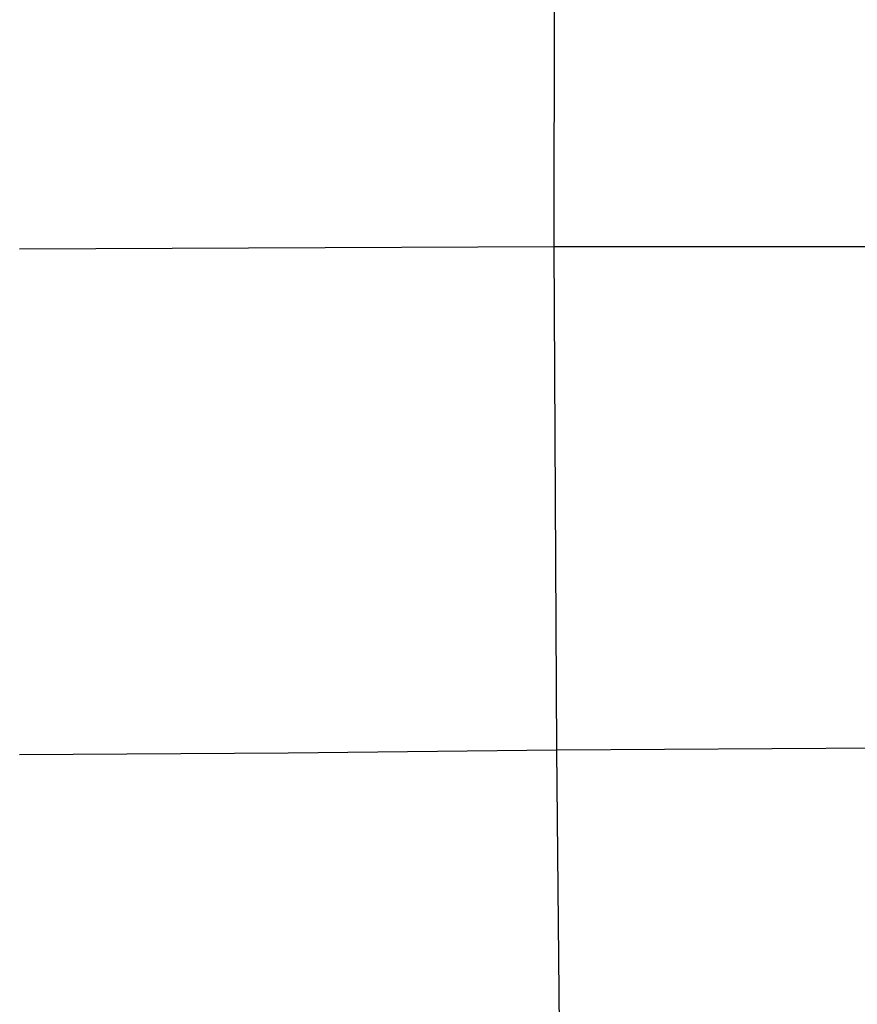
# Model space of a CAD drawing. Extents: x -919 to -345, y -585 to -19.
# Tile 87 of 123: x -632 to -539, y -251 to -142. Entities that reach past the tile are written whole.
import ezdxf

# ---------------------------------------------------------------- set-up
doc = ezdxf.new("R2010")
doc.units = 0
doc.layers.add('IMBOTT_SEDU', color=139, linetype='CONTINUOUS')
doc.layers.add('TELAIO', color=3, linetype='CONTINUOUS')

msp = doc.modelspace()

# ---------------------------------------------------------------- linework, layer by layer
at = {"layer": 'IMBOTT_SEDU'}
for p, q in [((-572.37, -166.82, -7.41), (-572.33, -116.78, -11.24)), ((-572.37, -166.82, -7.41), (-631.97, -167.11, -6.37)), ((-572.09, -222.92, -4.17), (-572.37, -166.82, -7.41)), ((-482.75, -166.89, -11.37), (-572.37, -166.82, -7.41)), ((-512.36, -222.56, -7.09), (-572.09, -222.92, -4.17)), ((-602.02, -223.27, -3.3), (-631.97, -223.44, -2.98)), ((-572.09, -222.92, -4.17), (-602.02, -223.27, -3.3)), ((-571.53, -279.42, -2.17), (-572.09, -222.92, -4.17))]:
    msp.add_line(p, q, dxfattribs=at)
at = {"layer": 'TELAIO', "extrusion": (1.21317e-15, -0.04013, 0.999194)}
msp.add_arc((-631.95, -357.63, 226.07), 291.85, 90, 147.8623, dxfattribs=at)
at = {"layer": 'TELAIO', "extrusion": (-1.27117e-16, -0.04013, 0.999194)}
msp.add_arc((-631.95, -357.63, 226.16), 291.86, 32.1377, 90, dxfattribs=at)
at = {"layer": 'TELAIO', "extrusion": (7.91272e-16, -0.04013, 0.999194)}
msp.add_arc((-631.95, -357.63, 231.27), 287.06, 90, 147.8623, dxfattribs=at)
at = {"layer": 'TELAIO', "extrusion": (9.99739e-16, -0.04013, 0.999194)}
msp.add_arc((-631.95, -357.63, 221.27), 286.66, 90, 147.8623, dxfattribs=at)
at = {"layer": 'TELAIO', "extrusion": (1.28822e-16, -0.04013, 0.999194)}
msp.add_arc((-631.95, -357.63, 221.27), 286.75, 32.1377, 90, dxfattribs=at)
at = {"layer": 'TELAIO', "extrusion": (-1.02904e-16, -0.04013, 0.999194)}
msp.add_arc((-631.95, -357.63, 231.27), 286.96, 32.1377, 90, dxfattribs=at)
at = {"layer": 'TELAIO', "extrusion": (1.21182e-15, -0.04013, 0.999194)}
msp.add_arc((-631.95, -357.63, 226.47), 281.86, 90, 147.8623, dxfattribs=at)
at = {"layer": 'TELAIO', "extrusion": (-3.0222e-16, -0.04013, 0.999194)}
msp.add_arc((-631.95, -357.63, 226.38), 281.86, 32.1377, 90, dxfattribs=at)

doc.saveas('drawing.dxf')
